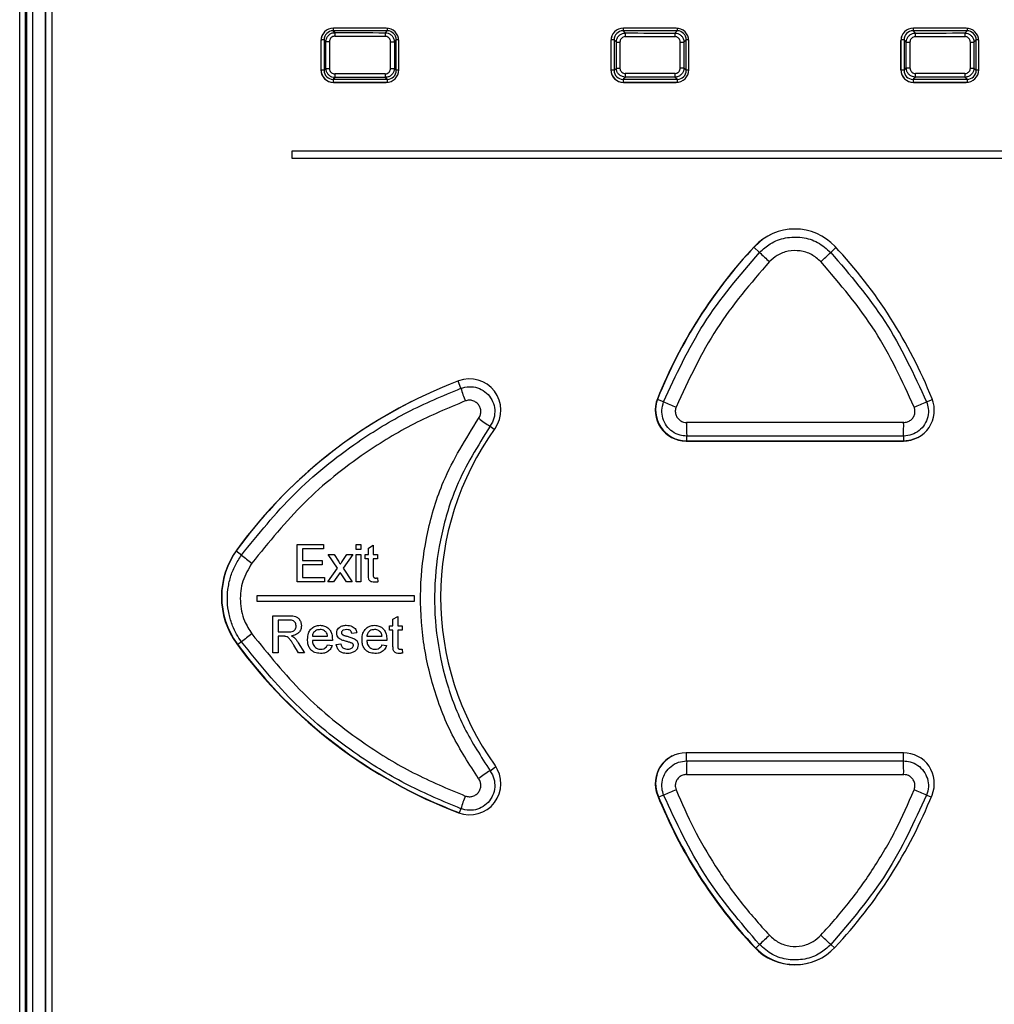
# Paper-space layout 'Sheet1' of a CAD drawing. Header units: millimetres. Extents: x -1 to 420, y -14 to 297.
# Tile 28 of 110: x 41 to 52, y 192 to 203. Entities that reach past the tile are written whole.
import ezdxf

# ---------------------------------------------------------------- set-up
doc = ezdxf.new("R2010")
doc.units = ezdxf.units.MM

psp = doc.layouts.new('Sheet1')

# ---------------------------------------------------------------- linework, layer by layer
at = {"color": 7, "linetype": 'Continuous', "lineweight": 25}
for p, q in [((40.856, 178.267), (40.856, 214.543)), ((40.916, 214.543), (40.916, 178.267)), ((40.936, 178.288), (40.936, 214.523)), ((40.996, 214.523), (40.996, 178.288)), ((41.138, 214.381), (41.138, 178.43)), ((41.14, 214.379), (41.14, 178.432)), ((41.21, 214.193), (41.21, 188.493)), ((44.316, 203.21), (44.336, 203.189)), ((44.912, 203.21), (44.316, 203.21)), ((44.9, 203.239), (44.32, 203.239)), ((44.891, 203.188), (44.912, 203.21)), ((47.516, 203.21), (47.541, 203.185)), ((48.112, 203.21), (47.516, 203.21)), ((48.1, 203.239), (47.52, 203.239)), ((48.087, 203.185), (48.112, 203.21)), ((50.716, 203.21), (50.741, 203.185)), ((51.312, 203.21), (50.716, 203.21)), ((51.3, 203.239), (50.72, 203.239)), ((51.288, 203.185), (51.312, 203.21)), ((44.18, 203.099), (44.18, 202.779)), ((44.182, 202.779), (44.182, 203.103)), ((44.236, 203.09), (44.216, 203.11)), ((44.216, 203.11), (44.216, 202.774)), ((44.236, 203.09), (44.275, 203.09)), ((44.236, 202.794), (44.236, 203.09)), ((44.275, 203.09), (44.275, 202.794)), ((44.949, 202.795), (44.949, 203.088)), ((44.949, 203.088), (44.991, 203.088)), ((45.012, 203.11), (44.991, 203.088)), ((44.991, 203.088), (44.991, 202.795)), ((45.012, 202.774), (45.012, 203.11)), ((45.04, 202.779), (45.04, 203.099)), ((47.38, 203.099), (47.38, 202.779)), ((47.382, 202.779), (47.382, 203.103)), ((47.441, 203.085), (47.416, 203.11)), ((47.416, 203.11), (47.416, 202.774)), ((47.441, 203.085), (47.48, 203.085)), ((47.441, 202.798), (47.441, 203.085)), ((47.48, 203.085), (47.48, 202.798)), ((48.147, 202.799), (48.147, 203.085)), ((48.147, 203.085), (48.187, 203.085)), ((48.212, 203.11), (48.187, 203.085)), ((48.187, 203.085), (48.187, 202.799)), ((48.212, 202.774), (48.212, 203.11)), ((48.24, 202.779), (48.24, 203.099)), ((50.58, 203.099), (50.58, 202.779)), ((50.582, 202.779), (50.582, 203.103)), ((50.641, 203.085), (50.616, 203.11)), ((50.616, 203.11), (50.616, 202.774)), ((50.641, 203.085), (50.681, 203.085)), ((50.641, 202.799), (50.641, 203.085)), ((50.681, 203.085), (50.681, 202.799)), ((51.348, 202.798), (51.348, 203.085)), ((51.348, 203.085), (51.387, 203.085)), ((51.412, 203.11), (51.387, 203.085)), ((51.387, 203.085), (51.387, 202.798)), ((51.412, 202.774), (51.412, 203.11)), ((51.44, 202.779), (51.44, 203.099)), ((44.216, 202.774), (44.236, 202.794)), ((44.236, 202.794), (44.275, 202.794)), ((44.949, 202.795), (44.991, 202.795)), ((44.991, 202.795), (45.012, 202.774)), ((47.416, 202.774), (47.441, 202.798)), ((47.441, 202.798), (47.48, 202.798)), ((48.147, 202.799), (48.187, 202.799)), ((48.187, 202.799), (48.212, 202.774)), ((50.616, 202.774), (50.641, 202.799)), ((50.641, 202.799), (50.681, 202.799)), ((51.348, 202.798), (51.387, 202.798)), ((51.387, 202.798), (51.412, 202.774)), ((44.336, 202.694), (44.316, 202.674)), ((44.316, 202.674), (44.912, 202.674)), ((44.32, 202.639), (44.9, 202.639)), ((44.906, 202.639), (44.322, 202.639)), ((44.912, 202.674), (44.891, 202.695)), ((47.541, 202.698), (47.516, 202.674)), ((47.516, 202.674), (48.112, 202.674)), ((47.52, 202.639), (48.1, 202.639)), ((48.106, 202.639), (47.522, 202.639)), ((48.112, 202.674), (48.087, 202.699)), ((50.741, 202.699), (50.716, 202.674)), ((50.716, 202.674), (51.312, 202.674)), ((50.72, 202.639), (51.3, 202.639)), ((51.306, 202.639), (50.722, 202.639)), ((51.312, 202.674), (51.288, 202.698)), ((54.96, 201.883), (43.86, 201.883)), ((43.86, 201.883), (43.86, 201.803)), ((43.86, 201.803), (54.96, 201.803)), ((48.21, 198.683), (50.61, 198.683)), ((48.214, 198.685), (50.614, 198.685)), ((43.92, 197.54), (44.21, 197.54)), ((43.92, 197.129), (43.92, 197.54)), ((44.21, 197.54), (44.21, 197.492)), ((44.568, 197.54), (44.621, 197.54)), ((44.568, 197.487), (44.568, 197.54)), ((44.621, 197.54), (44.621, 197.487)), ((44.705, 197.502), (44.758, 197.532)), ((44.758, 197.532), (44.758, 197.429)), ((43.978, 197.492), (43.978, 197.366)), ((44.21, 197.492), (43.978, 197.492)), ((44.262, 197.429), (44.326, 197.429)), ((44.362, 197.279), (44.262, 197.429)), ((44.326, 197.429), (44.374, 197.356)), ((44.415, 197.354), (44.468, 197.429)), ((44.531, 197.429), (44.426, 197.279)), ((44.468, 197.429), (44.531, 197.429)), ((44.621, 197.487), (44.568, 197.487)), ((44.568, 197.429), (44.621, 197.429)), ((44.568, 197.129), (44.568, 197.429)), ((44.621, 197.429), (44.621, 197.129)), ((44.668, 197.429), (44.705, 197.429)), ((44.668, 197.382), (44.668, 197.429)), ((44.705, 197.429), (44.705, 197.502)), ((44.758, 197.429), (44.805, 197.429)), ((44.805, 197.429), (44.805, 197.382)), ((43.978, 197.366), (44.194, 197.366)), ((43.978, 197.318), (43.978, 197.176)), ((44.194, 197.318), (43.978, 197.318)), ((44.194, 197.366), (44.194, 197.318)), ((44.705, 197.382), (44.668, 197.382)), ((44.705, 197.213), (44.705, 197.382)), ((44.758, 197.382), (44.758, 197.211)), ((44.805, 197.382), (44.758, 197.382)), ((44.257, 197.129), (44.362, 197.279)), ((44.393, 197.233), (44.32, 197.129)), ((44.404, 197.217), (44.393, 197.233)), ((44.463, 197.129), (44.404, 197.217)), ((44.426, 197.279), (44.526, 197.129)), ((44.22, 197.129), (43.92, 197.129)), ((43.978, 197.176), (44.22, 197.176)), ((44.22, 197.176), (44.22, 197.129)), ((44.32, 197.129), (44.257, 197.129)), ((44.526, 197.129), (44.463, 197.129)), ((44.621, 197.129), (44.568, 197.129)), ((44.805, 197.172), (44.81, 197.128)), ((45.214, 196.975), (43.474, 196.975)), ((43.474, 196.975), (43.474, 196.915)), ((45.214, 196.915), (45.214, 196.975)), ((43.474, 196.915), (45.214, 196.915)), ((43.649, 196.755), (43.827, 196.755)), ((43.649, 196.344), (43.649, 196.755)), ((43.829, 196.708), (43.707, 196.708)), ((43.707, 196.708), (43.707, 196.576)), ((44.976, 196.717), (45.029, 196.747)), ((44.976, 196.644), (44.976, 196.717)), ((45.029, 196.747), (45.029, 196.644)), ((43.707, 196.576), (43.817, 196.576)), ((44.576, 196.565), (44.523, 196.56)), ((44.939, 196.644), (44.976, 196.644)), ((44.939, 196.597), (44.939, 196.644)), ((44.976, 196.597), (44.939, 196.597)), ((44.976, 196.428), (44.976, 196.597)), ((45.029, 196.644), (45.076, 196.644)), ((45.029, 196.597), (45.029, 196.426)), ((45.076, 196.597), (45.029, 196.597)), ((45.076, 196.644), (45.076, 196.597)), ((43.766, 196.528), (43.707, 196.528)), ((43.707, 196.528), (43.707, 196.344)), ((43.932, 196.344), (43.881, 196.431)), ((43.931, 196.457), (43.998, 196.344)), ((44.086, 196.528), (44.254, 196.528)), ((44.307, 196.481), (44.086, 196.481)), ((44.254, 196.434), (44.306, 196.428)), ((44.349, 196.439), (44.402, 196.444)), ((44.686, 196.528), (44.855, 196.528)), ((44.908, 196.481), (44.686, 196.481)), ((44.854, 196.434), (44.906, 196.428)), ((43.707, 196.344), (43.649, 196.344)), ((43.998, 196.344), (43.932, 196.344)), ((45.076, 196.387), (45.082, 196.343)), ((50.61, 195.243), (48.21, 195.243))]:
    psp.add_line(p, q, dxfattribs=at)
at = {"color": 8, "linetype": 'Continuous', "lineweight": 25}
for p, q in [((44.316, 203.239), (44.316, 203.21)), ((44.912, 203.239), (44.912, 203.21)), ((47.516, 203.239), (47.516, 203.21)), ((48.112, 203.239), (48.112, 203.21)), ((50.716, 203.239), (50.716, 203.21)), ((51.312, 203.239), (51.312, 203.21)), ((44.216, 203.11), (44.182, 203.11)), ((45.039, 203.11), (45.012, 203.11)), ((47.416, 203.11), (47.382, 203.11)), ((48.239, 203.11), (48.212, 203.11)), ((50.616, 203.11), (50.582, 203.11)), ((51.439, 203.11), (51.412, 203.11)), ((44.216, 202.774), (44.182, 202.774)), ((45.04, 202.774), (45.012, 202.774)), ((47.416, 202.774), (47.382, 202.774)), ((48.24, 202.774), (48.212, 202.774)), ((50.616, 202.774), (50.582, 202.774)), ((51.44, 202.774), (51.412, 202.774)), ((44.316, 202.674), (44.316, 202.639)), ((44.912, 202.674), (44.912, 202.64)), ((47.516, 202.674), (47.516, 202.639)), ((48.112, 202.674), (48.112, 202.64)), ((50.716, 202.674), (50.716, 202.639)), ((51.312, 202.674), (51.312, 202.64)), ((49.021, 200.764), (48.96, 200.822)), ((49.807, 200.764), (49.865, 200.819)), ((45.725, 199.265), (45.695, 199.344)), ((47.963, 199.114), (47.895, 199.142)), ((50.865, 199.114), (50.929, 199.14)), ((46.047, 198.846), (46.094, 198.812)), ((48.217, 198.738), (48.217, 198.685)), ((50.611, 198.738), (50.611, 198.685)), ((43.304, 197.424), (43.244, 197.468)), ((43.304, 196.467), (43.263, 196.436)), ((48.217, 195.153), (48.217, 195.243)), ((50.611, 195.153), (50.611, 195.243)), ((46.047, 195.045), (46.111, 195.091)), ((47.963, 194.777), (47.908, 194.754)), ((50.865, 194.777), (50.917, 194.755)), ((45.725, 194.626), (45.708, 194.581)), ((49.021, 193.126), (48.98, 193.088)), ((49.807, 193.126), (49.847, 193.089))]:
    psp.add_line(p, q, dxfattribs=at)
at = {"color": 7, "linetype": 'Continuous', "lineweight": 25, "flags": 128}
for points in [[(49.138, 200.958), (49.063, 200.913), (48.969, 200.831)], [(50.614, 198.685), (50.696, 198.695), (50.765, 198.721)]]:
    psp.add_lwpolyline(points, dxfattribs=at)
at = {"color": 7, "linetype": 'Continuous', "lineweight": 25}
for centre, radius, start, end in [((44.32, 203.099), 0.14, 90, 180), ((44.629, 203.158), 0.294, 173.9041, 181.6931), ((45.219, 203.157), 0.33, 174.5678, 181.5101), ((44.9, 203.099), 0.14, 0, 90), ((47.52, 203.099), 0.14, 90, 180), ((48.335, 203.154), 0.795, 177.747, 180.628), ((49.208, 203.153), 1.122, 178.4041, 180.4449), ((48.1, 203.099), 0.14, 0, 90), ((50.72, 203.099), 0.14, 90, 180), ((49.62, 203.153), 1.122, 359.5551, 1.5959), ((50.494, 203.154), 0.795, 359.372, 2.253), ((51.3, 203.099), 0.14, 0, 90), ((44.32, 202.779), 0.14, 180, 270), ((44.629, 202.725), 0.294, 178.3069, 186.0959), ((45.219, 202.726), 0.33, 178.4899, 185.4322), ((44.9, 202.779), 0.14, 270, 0), ((47.52, 202.779), 0.14, 180, 270), ((48.335, 202.73), 0.795, 179.372, 182.253), ((49.208, 202.73), 1.122, 179.5551, 181.5959), ((48.1, 202.779), 0.14, 270, 0), ((50.72, 202.779), 0.14, 180, 270), ((49.62, 202.73), 1.122, 358.4041, 0.4449), ((50.494, 202.73), 0.795, 357.747, 0.628), ((51.3, 202.779), 0.14, 270, 0), ((49.41, 200.412), 0.61, 43.1382, 136.8618), ((52.905, 197.137), 5.4, 136.8618, 158.1135), ((52.909, 197.139), 5.4, 136.8618, 158.1135), ((45.914, 197.137), 5.4, 21.8865, 43.1382), ((68.713, 221.523), 28.613, 226.5111, 226.8106), ((30.115, 221.523), 28.613, 313.1894, 313.4889), ((45.822, 199.023), 0.345, 324.2356, 110.7155), ((47.61, 194.295), 5.4, 110.7155, 143.8162), ((47.28, 199.73), 1.623, 196.6548, 201.8965), ((48.21, 199.023), 0.34, 158.1135, 270), ((48.214, 199.025), 0.34, 158.1135, 270), ((50.61, 199.023), 0.34, 270, 21.8865), ((47.614, 194.297), 5.4, 116.7801, 143.8162), ((52.27, 209.435), 11.183, 247.3493, 248.1097), ((46.558, 209.435), 11.183, 291.8903, 292.6507), ((47.593, 201.196), 2.813, 233.5501, 236.6673), ((48.682, 196.963), 3.18, 144.2356, 215.7644), ((52.875, 198.855), 4.659, 179.5984, 181.4405), ((45.953, 198.855), 4.659, 358.5595, 0.4016), ((43.962, 196.963), 0.88, 143.8162, 216.1838), ((43.966, 196.965), 0.88, 143.8162, 216.1838), ((44.282, 198.571), 1.507, 229.5688, 235.0578), ((44.282, 195.319), 1.507, 124.9422, 130.4312), ((47.61, 199.632), 5.4, 216.1838, 249.2845), ((47.614, 199.634), 5.4, 216.1838, 249.2845), ((48.21, 194.903), 0.34, 90, 201.8865), ((50.61, 194.903), 0.34, 338.1135, 90), ((48.214, 194.905), 0.34, 117.1705, 201.8865), ((52.875, 195.036), 4.659, 178.5595, 180.4016), ((45.953, 195.036), 4.659, 359.5984, 1.4405), ((45.822, 194.903), 0.345, 249.2845, 35.7644), ((47.593, 192.695), 2.813, 123.3327, 126.4499), ((52.27, 184.456), 11.183, 111.8903, 112.6507), ((46.558, 184.456), 11.183, 67.3493, 68.1097), ((47.28, 194.161), 1.623, 158.1035, 163.3452), ((52.905, 196.789), 5.4, 201.8865, 223.1382), ((52.909, 196.792), 5.4, 201.8865, 223.1382), ((45.914, 196.789), 5.4, 316.8618, 338.1135), ((68.713, 172.367), 28.613, 133.1894, 133.4889), ((30.115, 172.367), 28.613, 46.5111, 46.8106), ((49.41, 193.514), 0.61, 223.1382, 316.8618), ((49.414, 193.516), 0.61, 223.1382, 296.6657)]:
    psp.add_arc(centre, radius, start, end, dxfattribs=at)
for centre, major_axis, ratio, start_param, end_param in [((44.322, 203.103), (0.0993, -0.0993), 0.997265, 3.443577, 3.925621), ((44.316, 203.109), (0.0711, -0.0711), 0.99509, 2.357564, 3.925621), ((49.414, 210.117), (132.28, 0), 0.052408, 4.673992, 4.678188), ((44.912, 203.109), (0.0711, 0.0711), 0.99509, 5.499157, 7.067214), ((47.522, 203.103), (0.0993, -0.0993), 0.997265, 3.443267, 3.925621), ((47.516, 203.109), (0.0711, -0.0711), 0.99509, 2.357564, 3.925621), ((49.414, 210.117), (132.28, 0), 0.052408, 4.698226, 4.702358), ((48.112, 203.109), (0.0711, 0.0711), 0.99509, 5.499157, 7.067214), ((50.722, 203.103), (0.0993, -0.0993), 0.997265, 3.443422, 3.925621), ((50.716, 203.109), (-0.0711, 0.0711), 0.99509, 5.499157, 7.067214), ((49.414, 210.117), (132.28, 0), 0.052408, 4.72242, 4.726552), ((51.312, 203.109), (0.0711, 0.0711), 0.99509, 5.499157, 7.067214), ((49.414, 210.077), (132.32, 0), 0.052392, 4.673992, 4.678188), ((49.414, 210.077), (132.32, 0), 0.052392, 4.698226, 4.702358), ((49.414, 210.077), (132.32, 0), 0.052392, 4.72242, 4.726552), ((44.322, 202.78), (0.0993, 0.0993), 0.997265, 2.357564, 3.925621), ((44.316, 202.774), (0.0711, 0.0711), 0.99509, 2.357564, 3.925621), ((49.414, 195.807), (132.32, 0), 0.052392, 1.604997, 1.609193), ((44.912, 202.774), (0.0711, -0.0711), 0.99509, 5.499157, 7.067214), ((47.522, 202.78), (0.0993, 0.0993), 0.997265, 2.357564, 3.925621), ((47.516, 202.774), (0.0711, 0.0711), 0.99509, 2.357564, 3.925621), ((49.414, 195.807), (132.32, 0), 0.052392, 1.580827, 1.58496), ((48.112, 202.774), (-0.0711, 0.0711), 0.99509, 2.357564, 3.925621), ((50.722, 202.78), (0.0993, 0.0993), 0.997265, 2.357564, 3.925621), ((50.716, 202.774), (0.0711, 0.0711), 0.99509, 2.357564, 3.925621), ((49.414, 195.807), (132.32, 0), 0.052392, 1.556633, 1.560765), ((51.312, 202.774), (0.0711, -0.0711), 0.99509, 5.499157, 7.067214), ((49.414, 195.767), (132.28, 0), 0.052408, 1.604997, 1.609193), ((49.414, 195.767), (132.28, 0), 0.052408, 1.580827, 1.58496), ((49.414, 195.767), (132.28, 0), 0.052408, 1.556633, 1.560765), ((49.414, 191.959), (132.36, 0), 0.052348, 1.561742, 1.57985), ((49.414, 191.809), (132.21, 0), 0.052408, 1.561742, 1.57985), ((49.414, 202.082), (132.21, 0), 0.052408, 4.703335, 4.721443), ((49.414, 201.932), (132.36, 0), 0.052348, 4.703335, 4.721443)]:
    psp.add_ellipse(centre, major_axis=major_axis, ratio=ratio, start_param=start_param, end_param=end_param, dxfattribs=at)
for points, knots in [([(44.236, 203.09), (44.237, 203.101), (44.24, 203.123), (44.257, 203.153), (44.282, 203.176), (44.31, 203.188), (44.329, 203.189), (44.336, 203.189)], [0, 0, 0, 0, 0.213995, 0.428096, 0.641832, 0.855693, 1, 1, 1, 1]), ([(44.891, 203.188), (44.902, 203.187), (44.925, 203.185), (44.954, 203.168), (44.977, 203.142), (44.989, 203.114), (44.99, 203.096), (44.991, 203.088)], [0, 0, 0, 0, 0.214727, 0.429454, 0.644141, 0.858954, 1, 1, 1, 1]), ([(47.441, 203.085), (47.442, 203.096), (47.444, 203.119), (47.461, 203.149), (47.487, 203.171), (47.515, 203.183), (47.533, 203.185), (47.541, 203.185)], [0, 0, 0, 0, 0.214519, 0.429154, 0.643458, 0.857663, 1, 1, 1, 1]), ([(48.087, 203.185), (48.098, 203.184), (48.121, 203.181), (48.151, 203.164), (48.173, 203.139), (48.185, 203.111), (48.187, 203.092), (48.187, 203.085)], [0, 0, 0, 0, 0.214741, 0.429558, 0.64416, 0.858679, 1, 1, 1, 1]), ([(50.641, 203.085), (50.642, 203.096), (50.644, 203.119), (50.662, 203.148), (50.687, 203.171), (50.715, 203.183), (50.734, 203.184), (50.741, 203.185)], [0, 0, 0, 0, 0.214924, 0.429953, 0.644718, 0.859256, 1, 1, 1, 1]), ([(51.288, 203.185), (51.299, 203.184), (51.321, 203.182), (51.351, 203.164), (51.374, 203.139), (51.386, 203.111), (51.387, 203.093), (51.387, 203.085)], [0, 0, 0, 0, 0.214877, 0.429922, 0.644545, 0.858782, 1, 1, 1, 1]), ([(44.335, 203.15), (44.33, 203.149), (44.319, 203.149), (44.302, 203.141), (44.287, 203.128), (44.277, 203.11), (44.275, 203.096), (44.275, 203.09)], [0, 0, 0, 0, 0.1445456, 0.3585432, 0.5721929, 0.7861111, 1, 1, 1, 1]), ([(44.949, 203.088), (44.949, 203.093), (44.948, 203.104), (44.941, 203.121), (44.928, 203.136), (44.91, 203.146), (44.896, 203.148), (44.89, 203.148)], [0, 0, 0, 0, 0.141096, 0.355941, 0.570611, 0.785299, 1, 1, 1, 1]), ([(47.54, 203.145), (47.536, 203.145), (47.524, 203.144), (47.508, 203.137), (47.492, 203.123), (47.482, 203.105), (47.481, 203.092), (47.48, 203.085)], [0, 0, 0, 0, 0.142463, 0.35672, 0.570952, 0.785491, 1, 1, 1, 1]), ([(48.147, 203.085), (48.146, 203.089), (48.146, 203.1), (48.138, 203.117), (48.125, 203.132), (48.107, 203.143), (48.094, 203.144), (48.087, 203.145)], [0, 0, 0, 0, 0.141364, 0.355874, 0.570423, 0.78521, 1, 1, 1, 1]), ([(50.741, 203.145), (50.737, 203.144), (50.726, 203.144), (50.709, 203.137), (50.694, 203.123), (50.683, 203.105), (50.682, 203.092), (50.681, 203.085)], [0, 0, 0, 0, 0.1407872, 0.3553171, 0.5700294, 0.7850281, 1, 1, 1, 1]), ([(51.348, 203.085), (51.348, 203.09), (51.347, 203.101), (51.34, 203.118), (51.326, 203.133), (51.308, 203.143), (51.295, 203.144), (51.288, 203.145)], [0, 0, 0, 0, 0.141227, 0.355386, 0.569916, 0.784962, 1, 1, 1, 1]), ([(44.336, 202.694), (44.325, 202.695), (44.302, 202.697), (44.272, 202.715), (44.25, 202.74), (44.238, 202.768), (44.237, 202.786), (44.236, 202.794)], [0, 0, 0, 0, 0.2151349, 0.4305512, 0.6453043, 0.8592684, 1, 1, 1, 1]), ([(44.275, 202.794), (44.275, 202.789), (44.276, 202.778), (44.283, 202.761), (44.296, 202.746), (44.314, 202.736), (44.328, 202.735), (44.335, 202.734)], [0, 0, 0, 0, 0.140681, 0.354469, 0.569083, 0.784552, 1, 1, 1, 1]), ([(44.89, 202.735), (44.894, 202.735), (44.905, 202.736), (44.922, 202.743), (44.937, 202.757), (44.947, 202.775), (44.949, 202.788), (44.949, 202.795)], [0, 0, 0, 0, 0.139514, 0.354333, 0.569423, 0.784723, 1, 1, 1, 1]), ([(44.991, 202.795), (44.99, 202.784), (44.987, 202.761), (44.97, 202.731), (44.945, 202.709), (44.917, 202.697), (44.898, 202.696), (44.891, 202.695)], [0, 0, 0, 0, 0.215209, 0.430496, 0.645614, 0.860473, 1, 1, 1, 1]), ([(47.541, 202.698), (47.529, 202.699), (47.507, 202.702), (47.477, 202.719), (47.454, 202.744), (47.442, 202.772), (47.441, 202.791), (47.441, 202.798)], [0, 0, 0, 0, 0.2148766, 0.4299219, 0.6445453, 0.8587818, 1, 1, 1, 1]), ([(47.48, 202.798), (47.48, 202.794), (47.481, 202.783), (47.488, 202.766), (47.502, 202.751), (47.52, 202.74), (47.533, 202.739), (47.54, 202.738)], [0, 0, 0, 0, 0.141227, 0.355386, 0.569916, 0.784962, 1, 1, 1, 1]), ([(48.087, 202.739), (48.091, 202.739), (48.102, 202.74), (48.119, 202.747), (48.134, 202.76), (48.145, 202.778), (48.146, 202.792), (48.147, 202.799)], [0, 0, 0, 0, 0.140787, 0.355317, 0.570029, 0.785028, 1, 1, 1, 1]), ([(48.187, 202.799), (48.186, 202.787), (48.184, 202.765), (48.166, 202.735), (48.141, 202.712), (48.113, 202.7), (48.095, 202.699), (48.087, 202.699)], [0, 0, 0, 0, 0.2149239, 0.4299534, 0.6447181, 0.8592557, 1, 1, 1, 1]), ([(50.741, 202.699), (50.73, 202.7), (50.707, 202.702), (50.677, 202.719), (50.655, 202.745), (50.643, 202.773), (50.642, 202.791), (50.641, 202.799)], [0, 0, 0, 0, 0.214741, 0.429558, 0.64416, 0.858679, 1, 1, 1, 1]), ([(50.681, 202.799), (50.682, 202.794), (50.682, 202.783), (50.69, 202.766), (50.703, 202.751), (50.721, 202.741), (50.735, 202.739), (50.741, 202.739)], [0, 0, 0, 0, 0.141364, 0.355874, 0.570423, 0.78521, 1, 1, 1, 1]), ([(51.288, 202.738), (51.293, 202.739), (51.304, 202.739), (51.321, 202.747), (51.336, 202.76), (51.346, 202.778), (51.347, 202.791), (51.348, 202.798)], [0, 0, 0, 0, 0.142463, 0.35672, 0.570952, 0.785491, 1, 1, 1, 1]), ([(51.387, 202.798), (51.386, 202.787), (51.384, 202.765), (51.367, 202.735), (51.342, 202.712), (51.314, 202.7), (51.295, 202.699), (51.288, 202.698)], [0, 0, 0, 0, 0.214519, 0.429154, 0.643458, 0.857663, 1, 1, 1, 1]), ([(49.021, 200.764), (49.059, 200.798), (49.142, 200.873), (49.307, 200.933), (49.491, 200.938), (49.669, 200.884), (49.761, 200.804), (49.807, 200.764)], [0, 0, 0, 0, 0.173099, 0.379832, 0.586561, 0.793281, 1, 1, 1, 1]), ([(49.698, 200.662), (49.665, 200.69), (49.599, 200.748), (49.469, 200.787), (49.337, 200.784), (49.217, 200.74), (49.157, 200.686), (49.13, 200.662)], [0, 0, 0, 0, 0.206679, 0.413421, 0.620193, 0.82694, 1, 1, 1, 1]), ([(47.963, 199.114), (48.099, 199.409), (48.374, 200.008), (48.803, 200.509), (49.021, 200.764)], [0, 0, 0, 0, 0.4914, 1, 1, 1, 1]), ([(49.807, 200.764), (50.018, 200.518), (50.447, 200.018), (50.724, 199.419), (50.865, 199.114)], [0, 0, 0, 0, 0.491403, 1, 1, 1, 1]), ([(49.13, 200.662), (48.925, 200.423), (48.507, 199.936), (48.238, 199.354), (48.101, 199.058)], [0, 0, 0, 0, 0.491396, 1, 1, 1, 1]), ([(50.727, 199.058), (50.596, 199.344), (50.327, 199.927), (49.91, 200.414), (49.698, 200.662)], [0, 0, 0, 0, 0.49139, 1, 1, 1, 1]), ([(43.304, 197.424), (43.49, 197.654), (43.868, 198.122), (44.505, 198.633), (45.131, 199.017), (45.526, 199.182), (45.725, 199.265)], [0, 0, 0, 0, 0.287522, 0.583388, 0.790182, 1, 1, 1, 1]), ([(45.725, 199.265), (45.755, 199.273), (45.816, 199.289), (45.91, 199.274), (45.993, 199.231), (46.058, 199.162), (46.096, 199.075), (46.103, 198.981), (46.083, 198.902), (46.056, 198.861), (46.047, 198.846)], [0, 0, 0, 0, 0.131981, 0.263997, 0.396051, 0.528112, 0.660155, 0.792168, 0.924153, 1, 1, 1, 1]), ([(45.774, 199.125), (45.583, 199.045), (45.198, 198.885), (44.597, 198.517), (43.973, 198.02), (43.605, 197.566), (43.419, 197.336)], [0, 0, 0, 0, 0.2068314, 0.4166825, 0.704173, 1, 1, 1, 1]), ([(45.921, 198.933), (45.926, 198.94), (45.938, 198.959), (45.947, 198.995), (45.944, 199.038), (45.926, 199.078), (45.897, 199.109), (45.859, 199.129), (45.816, 199.136), (45.788, 199.129), (45.774, 199.125)], [0, 0, 0, 0, 0.075808, 0.20768, 0.339566, 0.471519, 0.603566, 0.735691, 0.867847, 1, 1, 1, 1]), ([(48.217, 198.738), (48.192, 198.74), (48.137, 198.744), (48.058, 198.782), (47.991, 198.848), (47.95, 198.932), (47.937, 199.025), (47.955, 199.084), (47.963, 199.114)], [0, 0, 0, 0, 0.138055, 0.310472, 0.482866, 0.655245, 0.827622, 1, 1, 1, 1]), ([(48.101, 199.058), (48.097, 199.044), (48.089, 199.018), (48.095, 198.975), (48.113, 198.937), (48.144, 198.908), (48.179, 198.89), (48.205, 198.888), (48.216, 198.887)], [0, 0, 0, 0, 0.172317, 0.344628, 0.516974, 0.689388, 0.861874, 1, 1, 1, 1]), ([(50.865, 199.114), (50.872, 199.091), (50.889, 199.038), (50.883, 198.95), (50.848, 198.863), (50.785, 198.794), (50.703, 198.747), (50.642, 198.741), (50.611, 198.738)], [0, 0, 0, 0, 0.1379381, 0.3103197, 0.4827154, 0.655129, 0.8275578, 1, 1, 1, 1]), ([(50.612, 198.887), (50.626, 198.889), (50.654, 198.891), (50.691, 198.913), (50.72, 198.944), (50.736, 198.983), (50.738, 199.023), (50.731, 199.047), (50.727, 199.058)], [0, 0, 0, 0, 0.17253, 0.34502, 0.517442, 0.689795, 0.862108, 1, 1, 1, 1]), ([(45.921, 194.957), (45.819, 195.116), (45.61, 195.438), (45.406, 195.975), (45.288, 196.542), (45.268, 197.116), (45.347, 197.688), (45.536, 198.314), (45.78, 198.706), (45.921, 198.933)], [0, 0, 0, 0, 0.133389, 0.270651, 0.404012, 0.541248, 0.674611, 0.81185, 1, 1, 1, 1]), ([(46.047, 198.846), (45.912, 198.629), (45.68, 198.256), (45.5, 197.658), (45.423, 197.113), (45.442, 196.562), (45.553, 196.023), (45.749, 195.507), (45.948, 195.199), (46.047, 195.045)], [0, 0, 0, 0, 0.188134, 0.323443, 0.458752, 0.594063, 0.729374, 0.864687, 1, 1, 1, 1]), ([(43.304, 196.467), (43.286, 196.495), (43.247, 196.551), (43.2, 196.653), (43.163, 196.774), (43.145, 196.909), (43.151, 197.047), (43.179, 197.18), (43.229, 197.309), (43.279, 197.385), (43.304, 197.424)], [0, 0, 0, 0, 0.098852, 0.199283, 0.330788, 0.466099, 0.59767, 0.733056, 0.864623, 1, 1, 1, 1]), ([(43.419, 197.336), (43.381, 197.271), (43.305, 197.143), (43.28, 196.916), (43.32, 196.712), (43.389, 196.602), (43.419, 196.555)], [0, 0, 0, 0, 0.266888, 0.533727, 0.800435, 1, 1, 1, 1]), ([(44.374, 197.356), (44.376, 197.354), (44.38, 197.347), (44.387, 197.337), (44.392, 197.329), (44.395, 197.325)], [0, 0, 0, 0, 0.2499912, 0.6249954, 1, 1, 1, 1]), ([(44.395, 197.325), (44.398, 197.33), (44.403, 197.337), (44.41, 197.347), (44.413, 197.352), (44.415, 197.354)], [0, 0, 0, 0, 0.4999997, 0.7499998, 1, 1, 1, 1]), ([(44.773, 197.124), (44.763, 197.124), (44.747, 197.125), (44.727, 197.134), (44.714, 197.146), (44.704, 197.174), (44.705, 197.196), (44.705, 197.213)], [0, 0, 0, 0, 0.223353, 0.358614, 0.494472, 0.620505, 1, 1, 1, 1]), ([(44.758, 197.211), (44.758, 197.207), (44.758, 197.198), (44.759, 197.186), (44.763, 197.179), (44.768, 197.174), (44.775, 197.171), (44.781, 197.171), (44.784, 197.171)], [0, 0, 0, 0, 0.255451, 0.469253, 0.585882, 0.701795, 0.825265, 1, 1, 1, 1]), ([(44.81, 197.128), (44.807, 197.127), (44.801, 197.126), (44.789, 197.124), (44.779, 197.124), (44.773, 197.124)], [0, 0, 0, 0, 0.250212, 0.500496, 1, 1, 1, 1]), ([(44.784, 197.171), (44.786, 197.171), (44.79, 197.171), (44.795, 197.171), (44.8, 197.172), (44.803, 197.172), (44.805, 197.172)], [0, 0, 0, 0, 0.249918, 0.4998555, 0.7498893, 1, 1, 1, 1]), ([(43.827, 196.755), (43.846, 196.754), (43.876, 196.754), (43.915, 196.742), (43.942, 196.719), (43.959, 196.688), (43.964, 196.661), (43.965, 196.646), (43.965, 196.644)], [0, 0, 0, 0, 0.282742, 0.440881, 0.600617, 0.784956, 0.96772, 1, 1, 1, 1]), ([(43.907, 196.643), (43.906, 196.651), (43.905, 196.666), (43.894, 196.685), (43.878, 196.699), (43.855, 196.706), (43.838, 196.707), (43.829, 196.708)], [0, 0, 0, 0, 0.209813, 0.385301, 0.560881, 0.76573, 1, 1, 1, 1]), ([(44.033, 196.492), (44.035, 196.516), (44.037, 196.556), (44.065, 196.604), (44.099, 196.634), (44.137, 196.648), (44.162, 196.649), (44.172, 196.65)], [0, 0, 0, 0, 0.305004, 0.49661, 0.688556, 0.870427, 1, 1, 1, 1]), ([(44.172, 196.65), (44.188, 196.648), (44.219, 196.646), (44.257, 196.623), (44.286, 196.592), (44.304, 196.547), (44.306, 196.514), (44.307, 196.494)], [0, 0, 0, 0, 0.210848, 0.388825, 0.56643, 0.751061, 1, 1, 1, 1]), ([(44.388, 196.628), (44.393, 196.632), (44.404, 196.639), (44.429, 196.647), (44.448, 196.649), (44.461, 196.65)], [0, 0, 0, 0, 0.2519191, 0.5035301, 1, 1, 1, 1]), ([(44.461, 196.65), (44.484, 196.648), (44.515, 196.645), (44.55, 196.624), (44.569, 196.599), (44.573, 196.578), (44.576, 196.565)], [0, 0, 0, 0, 0.420194, 0.589396, 0.76025, 1, 1, 1, 1]), ([(44.634, 196.492), (44.635, 196.516), (44.638, 196.556), (44.665, 196.604), (44.7, 196.634), (44.738, 196.648), (44.762, 196.649), (44.773, 196.65)], [0, 0, 0, 0, 0.305026, 0.496641, 0.688597, 0.870459, 1, 1, 1, 1]), ([(44.773, 196.65), (44.789, 196.648), (44.819, 196.646), (44.858, 196.623), (44.886, 196.592), (44.905, 196.547), (44.907, 196.514), (44.908, 196.494)], [0, 0, 0, 0, 0.210791, 0.38874, 0.566317, 0.750951, 1, 1, 1, 1]), ([(43.419, 196.555), (43.6, 196.331), (43.967, 195.877), (44.587, 195.38), (45.196, 195.007), (45.58, 194.847), (45.774, 194.766)], [0, 0, 0, 0, 0.2874868, 0.5833175, 0.7901485, 1, 1, 1, 1]), ([(43.817, 196.576), (43.828, 196.576), (43.847, 196.577), (43.872, 196.583), (43.89, 196.595), (43.9, 196.611), (43.906, 196.628), (43.907, 196.639), (43.907, 196.643)], [0, 0, 0, 0, 0.25762, 0.454783, 0.599043, 0.743162, 0.90207, 1, 1, 1, 1]), ([(43.965, 196.644), (43.964, 196.631), (43.961, 196.604), (43.94, 196.57), (43.907, 196.546), (43.877, 196.537), (43.858, 196.534), (43.856, 196.534)], [0, 0, 0, 0, 0.231966, 0.466426, 0.666396, 0.955279, 1, 1, 1, 1]), ([(44.172, 196.602), (44.158, 196.601), (44.135, 196.599), (44.108, 196.58), (44.092, 196.558), (44.087, 196.54), (44.086, 196.53), (44.086, 196.528)], [0, 0, 0, 0, 0.323748, 0.545523, 0.768018, 0.961328, 1, 1, 1, 1]), ([(44.235, 196.577), (44.231, 196.581), (44.22, 196.591), (44.198, 196.601), (44.18, 196.602), (44.172, 196.602)], [0, 0, 0, 0, 0.25004, 0.639889, 1, 1, 1, 1]), ([(44.254, 196.528), (44.254, 196.533), (44.253, 196.542), (44.248, 196.558), (44.242, 196.57), (44.236, 196.576), (44.235, 196.577)], [0, 0, 0, 0, 0.2514644, 0.5034611, 0.9460656, 1, 1, 1, 1]), ([(44.355, 196.562), (44.355, 196.569), (44.356, 196.584), (44.366, 196.607), (44.379, 196.621), (44.387, 196.628), (44.388, 196.628)], [0, 0, 0, 0, 0.247437, 0.596739, 0.951756, 1, 1, 1, 1]), ([(44.471, 196.469), (44.458, 196.472), (44.433, 196.48), (44.398, 196.492), (44.373, 196.51), (44.359, 196.532), (44.355, 196.551), (44.355, 196.561), (44.355, 196.562)], [0, 0, 0, 0, 0.251548, 0.497617, 0.656299, 0.815557, 0.964161, 1, 1, 1, 1]), ([(44.465, 196.602), (44.453, 196.602), (44.437, 196.601), (44.419, 196.591), (44.411, 196.583), (44.408, 196.574), (44.407, 196.57), (44.407, 196.568)], [0, 0, 0, 0, 0.471146, 0.644425, 0.81774, 0.930383, 1, 1, 1, 1]), ([(44.407, 196.568), (44.407, 196.566), (44.407, 196.563), (44.409, 196.557), (44.412, 196.554), (44.413, 196.552)], [0, 0, 0, 0, 0.25234, 0.688706, 1, 1, 1, 1]), ([(44.413, 196.552), (44.414, 196.551), (44.416, 196.548), (44.422, 196.544), (44.427, 196.542), (44.43, 196.54)], [0, 0, 0, 0, 0.25186, 0.504403, 1, 1, 1, 1]), ([(44.43, 196.54), (44.433, 196.539), (44.442, 196.536), (44.455, 196.533), (44.465, 196.53), (44.47, 196.529)], [0, 0, 0, 0, 0.250039, 0.625002, 1, 1, 1, 1]), ([(44.523, 196.56), (44.521, 196.567), (44.518, 196.579), (44.506, 196.592), (44.489, 196.6), (44.475, 196.602), (44.466, 196.602), (44.465, 196.602)], [0, 0, 0, 0, 0.27379, 0.465993, 0.657948, 0.955563, 1, 1, 1, 1]), ([(44.772, 196.602), (44.759, 196.601), (44.736, 196.599), (44.709, 196.58), (44.692, 196.558), (44.688, 196.54), (44.687, 196.53), (44.686, 196.528)], [0, 0, 0, 0, 0.323783, 0.545556, 0.768051, 0.961361, 1, 1, 1, 1]), ([(44.836, 196.577), (44.831, 196.581), (44.82, 196.591), (44.798, 196.601), (44.781, 196.602), (44.772, 196.602)], [0, 0, 0, 0, 0.2500749, 0.6398755, 1, 1, 1, 1]), ([(44.855, 196.528), (44.854, 196.533), (44.853, 196.542), (44.849, 196.558), (44.842, 196.57), (44.836, 196.576), (44.836, 196.577)], [0, 0, 0, 0, 0.251471, 0.503475, 0.946124, 1, 1, 1, 1]), ([(45.725, 194.626), (45.529, 194.708), (45.133, 194.873), (44.515, 195.251), (43.874, 195.763), (43.496, 196.23), (43.304, 196.467)], [0, 0, 0, 0, 0.206794, 0.416612, 0.704136, 1, 1, 1, 1]), ([(43.794, 196.527), (43.792, 196.527), (43.787, 196.528), (43.778, 196.528), (43.771, 196.528), (43.766, 196.528)], [0, 0, 0, 0, 0.250226, 0.50042, 1, 1, 1, 1]), ([(43.881, 196.431), (43.875, 196.44), (43.864, 196.459), (43.844, 196.488), (43.824, 196.515), (43.803, 196.523), (43.794, 196.527)], [0, 0, 0, 0, 0.252644, 0.505383, 0.789354, 1, 1, 1, 1]), ([(43.856, 196.534), (43.859, 196.532), (43.864, 196.529), (43.875, 196.523), (43.883, 196.517), (43.888, 196.513)], [0, 0, 0, 0, 0.250462, 0.501004, 1, 1, 1, 1]), ([(43.888, 196.513), (43.892, 196.509), (43.9, 196.501), (43.915, 196.483), (43.925, 196.467), (43.931, 196.457)], [0, 0, 0, 0, 0.250417, 0.501051, 1, 1, 1, 1]), ([(44.175, 196.339), (44.154, 196.341), (44.119, 196.343), (44.076, 196.371), (44.05, 196.404), (44.035, 196.446), (44.034, 196.476), (44.033, 196.492)], [0, 0, 0, 0, 0.265579, 0.443266, 0.620958, 0.800231, 1, 1, 1, 1]), ([(44.086, 196.481), (44.088, 196.467), (44.091, 196.443), (44.108, 196.414), (44.131, 196.396), (44.155, 196.387), (44.17, 196.386), (44.176, 196.386)], [0, 0, 0, 0, 0.2948444, 0.491112, 0.6875836, 0.8795376, 1, 1, 1, 1]), ([(44.306, 196.428), (44.299, 196.412), (44.286, 196.381), (44.249, 196.353), (44.211, 196.34), (44.187, 196.339), (44.175, 196.339)], [0, 0, 0, 0, 0.306796, 0.569294, 0.790688, 1, 1, 1, 1]), ([(44.176, 196.386), (44.188, 196.387), (44.208, 196.388), (44.233, 196.402), (44.246, 196.418), (44.252, 196.429), (44.254, 196.434)], [0, 0, 0, 0, 0.36589, 0.611882, 0.858236, 1, 1, 1, 1]), ([(44.307, 196.494), (44.307, 196.493), (44.307, 196.491), (44.307, 196.487), (44.307, 196.483), (44.307, 196.481)], [0, 0, 0, 0, 0.250002, 0.500004, 1, 1, 1, 1]), ([(44.474, 196.339), (44.455, 196.34), (44.425, 196.342), (44.388, 196.36), (44.365, 196.388), (44.354, 196.416), (44.35, 196.434), (44.349, 196.439)], [0, 0, 0, 0, 0.3194992, 0.5006895, 0.682476, 0.9206161, 1, 1, 1, 1]), ([(44.402, 196.444), (44.404, 196.435), (44.408, 196.419), (44.422, 196.401), (44.441, 196.39), (44.459, 196.386), (44.471, 196.386), (44.475, 196.386)], [0, 0, 0, 0, 0.280186, 0.464717, 0.649403, 0.908309, 1, 1, 1, 1]), ([(44.47, 196.529), (44.483, 196.524), (44.51, 196.516), (44.546, 196.505), (44.572, 196.487), (44.587, 196.467), (44.591, 196.448), (44.592, 196.437), (44.592, 196.434)], [0, 0, 0, 0, 0.251781, 0.503723, 0.657475, 0.812079, 0.945294, 1, 1, 1, 1]), ([(44.521, 196.453), (44.517, 196.455), (44.509, 196.458), (44.492, 196.463), (44.48, 196.466), (44.471, 196.469)], [0, 0, 0, 0, 0.250351, 0.50051, 1, 1, 1, 1]), ([(44.592, 196.434), (44.59, 196.423), (44.588, 196.402), (44.571, 196.374), (44.543, 196.353), (44.51, 196.341), (44.485, 196.339), (44.474, 196.339)], [0, 0, 0, 0, 0.1905245, 0.382145, 0.5619009, 0.8039483, 1, 1, 1, 1]), ([(44.475, 196.386), (44.487, 196.387), (44.505, 196.388), (44.524, 196.399), (44.534, 196.409), (44.538, 196.42), (44.539, 196.426), (44.539, 196.429)], [0, 0, 0, 0, 0.432106, 0.605222, 0.778238, 0.910803, 1, 1, 1, 1]), ([(44.539, 196.429), (44.539, 196.432), (44.538, 196.437), (44.533, 196.445), (44.527, 196.45), (44.522, 196.452), (44.521, 196.453)], [0, 0, 0, 0, 0.254455, 0.510013, 0.845466, 1, 1, 1, 1]), ([(44.775, 196.339), (44.754, 196.341), (44.719, 196.343), (44.677, 196.371), (44.651, 196.404), (44.636, 196.446), (44.635, 196.476), (44.634, 196.492)], [0, 0, 0, 0, 0.265604, 0.443276, 0.620953, 0.800239, 1, 1, 1, 1]), ([(44.686, 196.481), (44.688, 196.467), (44.691, 196.443), (44.709, 196.414), (44.731, 196.396), (44.755, 196.387), (44.77, 196.386), (44.776, 196.386)], [0, 0, 0, 0, 0.294868, 0.49114, 0.687617, 0.879561, 1, 1, 1, 1]), ([(44.906, 196.428), (44.899, 196.412), (44.887, 196.381), (44.85, 196.353), (44.812, 196.34), (44.787, 196.339), (44.775, 196.339)], [0, 0, 0, 0, 0.306827, 0.569368, 0.790757, 1, 1, 1, 1]), ([(44.776, 196.386), (44.788, 196.387), (44.808, 196.388), (44.833, 196.402), (44.847, 196.418), (44.852, 196.429), (44.854, 196.434)], [0, 0, 0, 0, 0.3657952, 0.6117645, 0.8580968, 1, 1, 1, 1]), ([(44.908, 196.494), (44.908, 196.493), (44.908, 196.491), (44.908, 196.487), (44.908, 196.483), (44.908, 196.481)], [0, 0, 0, 0, 0.250002, 0.500004, 1, 1, 1, 1]), ([(45.044, 196.339), (45.035, 196.339), (45.018, 196.34), (44.998, 196.349), (44.985, 196.362), (44.975, 196.389), (44.976, 196.411), (44.976, 196.428)], [0, 0, 0, 0, 0.223354, 0.358606, 0.494454, 0.620487, 1, 1, 1, 1]), ([(45.029, 196.426), (45.029, 196.422), (45.029, 196.413), (45.03, 196.401), (45.034, 196.394), (45.039, 196.389), (45.047, 196.387), (45.052, 196.386), (45.056, 196.386)], [0, 0, 0, 0, 0.255458, 0.469276, 0.585908, 0.701822, 0.825287, 1, 1, 1, 1]), ([(45.082, 196.343), (45.079, 196.343), (45.072, 196.341), (45.06, 196.339), (45.051, 196.339), (45.044, 196.339)], [0, 0, 0, 0, 0.2502286, 0.5005302, 1, 1, 1, 1]), ([(45.056, 196.386), (45.057, 196.386), (45.061, 196.386), (45.066, 196.387), (45.071, 196.387), (45.075, 196.387), (45.076, 196.387)], [0, 0, 0, 0, 0.249935, 0.49989, 0.749907, 1, 1, 1, 1]), ([(47.963, 194.777), (47.956, 194.8), (47.939, 194.853), (47.945, 194.941), (47.98, 195.027), (48.043, 195.097), (48.125, 195.144), (48.186, 195.15), (48.217, 195.153)], [0, 0, 0, 0, 0.137938, 0.31032, 0.482715, 0.655129, 0.827558, 1, 1, 1, 1]), ([(50.611, 195.153), (50.636, 195.151), (50.691, 195.147), (50.77, 195.108), (50.837, 195.043), (50.878, 194.959), (50.891, 194.865), (50.874, 194.806), (50.865, 194.777)], [0, 0, 0, 0, 0.138055, 0.3104719, 0.4828659, 0.6552455, 0.8276225, 1, 1, 1, 1]), ([(46.047, 195.045), (46.056, 195.03), (46.083, 194.989), (46.103, 194.91), (46.096, 194.816), (46.058, 194.729), (45.993, 194.66), (45.91, 194.617), (45.816, 194.601), (45.755, 194.618), (45.725, 194.626)], [0, 0, 0, 0, 0.075847, 0.207832, 0.339845, 0.471888, 0.603949, 0.736003, 0.868019, 1, 1, 1, 1]), ([(45.774, 194.766), (45.788, 194.762), (45.816, 194.755), (45.859, 194.762), (45.897, 194.781), (45.926, 194.813), (45.944, 194.853), (45.947, 194.896), (45.938, 194.932), (45.926, 194.951), (45.921, 194.957)], [0, 0, 0, 0, 0.1321534, 0.264309, 0.3964345, 0.528481, 0.6604341, 0.7923198, 0.924192, 1, 1, 1, 1]), ([(48.216, 195.003), (48.202, 195.002), (48.174, 194.999), (48.137, 194.978), (48.108, 194.946), (48.092, 194.907), (48.09, 194.867), (48.097, 194.843), (48.101, 194.833)], [0, 0, 0, 0, 0.17253, 0.34502, 0.517442, 0.689795, 0.862108, 1, 1, 1, 1]), ([(50.727, 194.833), (50.731, 194.846), (50.739, 194.873), (50.733, 194.915), (50.715, 194.953), (50.685, 194.983), (50.649, 195), (50.624, 195.002), (50.612, 195.003)], [0, 0, 0, 0, 0.172317, 0.344628, 0.516974, 0.689388, 0.861874, 1, 1, 1, 1]), ([(48.101, 194.833), (48.163, 194.689), (48.289, 194.402), (48.529, 193.99), (48.805, 193.593), (49.021, 193.351), (49.13, 193.229)], [0, 0, 0, 0, 0.244668, 0.491372, 0.744559, 1, 1, 1, 1]), ([(49.698, 193.229), (49.802, 193.346), (50.012, 193.58), (50.286, 193.969), (50.532, 194.385), (50.662, 194.683), (50.727, 194.833)], [0, 0, 0, 0, 0.244673, 0.4913774, 0.7445598, 1, 1, 1, 1]), ([(49.021, 193.126), (48.81, 193.372), (48.381, 193.873), (48.104, 194.472), (47.963, 194.777)], [0, 0, 0, 0, 0.491403, 1, 1, 1, 1]), ([(50.865, 194.777), (50.729, 194.482), (50.454, 193.883), (50.025, 193.381), (49.807, 193.126)], [0, 0, 0, 0, 0.4914, 1, 1, 1, 1]), ([(49.13, 193.229), (49.163, 193.2), (49.23, 193.142), (49.359, 193.103), (49.491, 193.107), (49.611, 193.151), (49.671, 193.205), (49.698, 193.229)], [0, 0, 0, 0, 0.206679, 0.413421, 0.620193, 0.82694, 1, 1, 1, 1]), ([(49.807, 193.126), (49.769, 193.092), (49.686, 193.018), (49.521, 192.957), (49.337, 192.952), (49.159, 193.006), (49.067, 193.086), (49.021, 193.126)], [0, 0, 0, 0, 0.173099, 0.379832, 0.586561, 0.793281, 1, 1, 1, 1])]:
    psp.add_open_spline(points, degree=3, knots=knots, dxfattribs=at)

doc.saveas('drawing.dxf')
